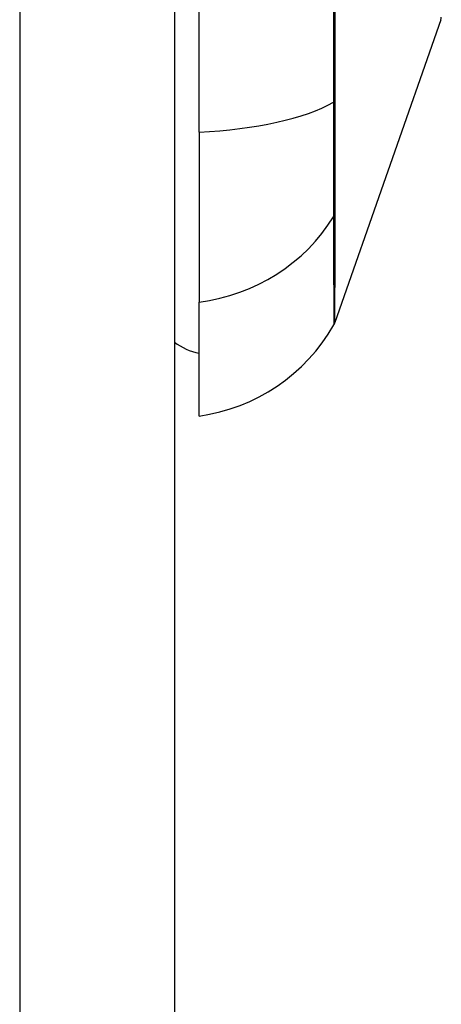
# Model space of a CAD drawing. Header units: inches. Extents: x 18 to 388, y 34 to 188.
# Tile 48 of 136: x 117.905 to 118.174, y 128.436 to 129.065. Entities that reach past the tile are written whole.
import ezdxf

# ---------------------------------------------------------------- set-up
doc = ezdxf.new("R2010")
doc.units = ezdxf.units.IN
doc.header["$MEASUREMENT"] = 0
doc.layers.add('Visible Edges(ANSI)', color=7, linetype='Continuous', lineweight=25)
doc.layers.add('Visible Tangent Edges(ANSI)', color=7, linetype='Continuous', lineweight=25)

msp = doc.modelspace()

# ---------------------------------------------------------------- linework, layer by layer
at = {"layer": 'Visible Edges(ANSI)'}
for p, q in [((118.00369, 130.74717), (118.00369, 94.02717)), ((118.01944, 128.99349), (118.01944, 129.85086)), ((118.17408, 129.06537), (118.10635, 128.87183)), ((118.01944, 128.99349), (118.01944, 128.8847)), ((118.01944, 128.81194), (118.01944, 128.8847))]:
    msp.add_line(p, q, dxfattribs=at)
for centre, radius, start, end in [((118.16944, 129.06699), 0.00492, 340.70995, 359.82686), ((118.09706, 128.87508), 0.00984, 330.18311, 340.70995), ((118.00312, 128.92892), 0.11811, 277.9413, 330.18311), ((118.02731, 128.89068), 0.03937, 233.1301, 258.46304)]:
    msp.add_arc(centre, radius, start, end, dxfattribs=at)
at = {"layer": 'Visible Tangent Edges(ANSI)'}
for p, q in [((117.90469, 130.74717), (117.90469, 94.02717)), ((118.10638, 129.01337), (118.10638, 129.01384)), ((118.10638, 128.94145), (118.10638, 128.94162))]:
    msp.add_line(p, q, dxfattribs=at)
at = {"layer": 'Visible Tangent Edges(ANSI)', "flags": 128}
for points in [[(118.10638, 129.01384), (118.10638, 129.04663), (118.10638, 129.07971)], [(118.10544, 129.07872), (118.10542, 129.04551), (118.10539, 129.01259)], [(118.10539, 129.01259), (118.10538, 129.0084), (118.10537, 129.00426), (118.10536, 129.0002), (118.10535, 128.9962), (118.10535, 128.99229), (118.10534, 128.98845), (118.10534, 128.98471), (118.10533, 128.98107), (118.10533, 128.97752), (118.10533, 128.97408), (118.10533, 128.97075), (118.10533, 128.96753), (118.10533, 128.96443), (118.10533, 128.96145), (118.10533, 128.95861), (118.10533, 128.9559), (118.10534, 128.95332), (118.10534, 128.95088), (118.10535, 128.94859), (118.10535, 128.94644), (118.10536, 128.94443), (118.10537, 128.94258), (118.10538, 128.94089), (118.10539, 128.93936)], [(118.10638, 128.94162), (118.10638, 128.94316), (118.10638, 128.94485), (118.10638, 128.94669), (118.10638, 128.94868), (118.10638, 128.9508), (118.10638, 128.95307), (118.10638, 128.95547), (118.10638, 128.958), (118.10638, 128.96066), (118.10638, 128.96345), (118.10638, 128.96636), (118.10638, 128.96939), (118.10638, 128.97254), (118.10638, 128.97579), (118.10638, 128.97915), (118.10638, 128.98261), (118.10638, 128.98617), (118.10638, 128.98982), (118.10638, 128.99356), (118.10638, 128.99738), (118.10638, 129.00127), (118.10638, 129.00524), (118.10638, 129.00927), (118.10638, 129.01337)], [(118.10635, 128.87183), (118.10635, 128.87195), (118.10635, 128.87232), (118.10635, 128.87292), (118.10635, 128.87378), (118.10635, 128.87487), (118.10635, 128.87621), (118.10635, 128.8778), (118.10635, 128.87963), (118.10636, 128.8817), (118.10636, 128.88402), (118.10636, 128.88658), (118.10636, 128.88938), (118.10636, 128.89243), (118.10637, 128.89571), (118.10637, 128.89923), (118.10637, 128.903), (118.10637, 128.90699), (118.10637, 128.91123), (118.10638, 128.91569), (118.10638, 128.92039), (118.10638, 128.92532), (118.10638, 128.93047), (118.10638, 128.93582), (118.10638, 128.94145)], [(118.10539, 128.93936), (118.10542, 128.9338), (118.10542, 128.92842), (118.10543, 128.92329), (118.10544, 128.91839), (118.10546, 128.91372), (118.10547, 128.90928), (118.10548, 128.90507), (118.10549, 128.9011), (118.1055, 128.89736), (118.10551, 128.89387), (118.10552, 128.8906), (118.10553, 128.88758), (118.10554, 128.8848), (118.10555, 128.88226), (118.10556, 128.87997), (118.10557, 128.87791), (118.10557, 128.8761), (118.10558, 128.87453), (118.10558, 128.8732), (118.10559, 128.87211), (118.10559, 128.87127), (118.10559, 128.87067), (118.10559, 128.87031), (118.10559, 128.87019)]]:
    msp.add_lwpolyline(points, dxfattribs=at)
at = {"layer": 'Visible Tangent Edges(ANSI)'}
for centre, major_axis, ratio, start_param, end_param in [((118.00312, 129.03208), (0.11811, 0), 0.32996, 4.850991, 5.75935), ((118.09687, 129.01422), (0.00984, -0.00003), 0.32572, 5.760249, 6.023956), ((118.09687, 128.944), (0.00984, 0.00008), 0.945463, 5.751833, 6.01554), ((118.00312, 128.99513), (-0.11811, 0), 0.943995, 1.709398, 2.617758)]:
    msp.add_ellipse(centre, major_axis=major_axis, ratio=ratio, start_param=start_param, end_param=end_param, dxfattribs=at)

doc.saveas('drawing.dxf')
